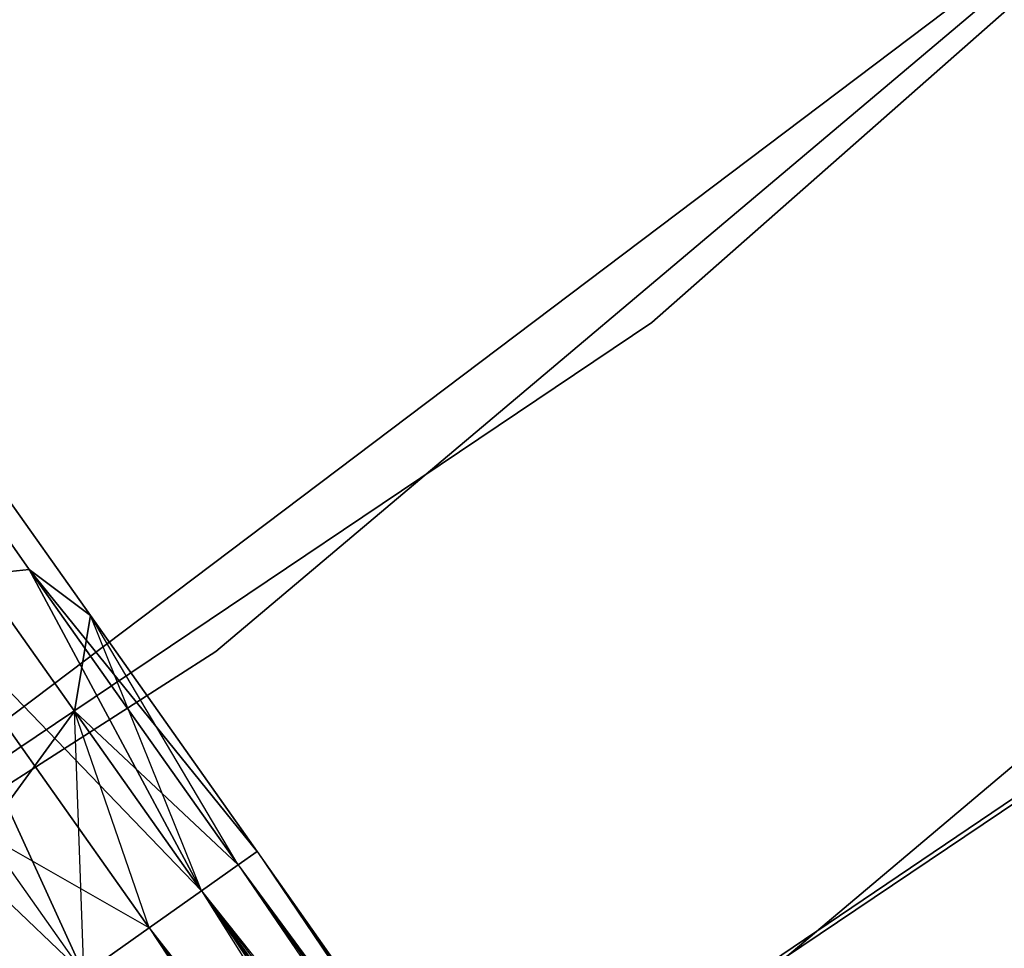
# Model space of a CAD drawing. Extents: x -91 to 91, y -91 to 262.
# Tile 199 of 256: x 36.29 to 38.74, y -50.65 to -48.34. Entities that reach past the tile are written whole.
import ezdxf

# ---------------------------------------------------------------- set-up
doc = ezdxf.new("R2010")
doc.units = 0
doc.header["$LTSCALE"] = 25.4
doc.layers.get('0').update_dxf_attribs({"linetype": 'CONTINUOUS'})

# ---------------------------------------------------------------- blocks, each defined once
blk = doc.blocks.new('ETE0_STL_1')
at = {"color": 0}
for p, q in [((37.8636, -49.0953, 159.5), (43.9479, -43.733, 159.5)), ((43.9479, -43.733, 169), (37.8636, -49.0953, 169)), ((43.9479, -43.733, 169), (37.8636, -49.0953, 169)), ((37.8636, -49.0953, 159.5), (43.9479, -43.733, 159.5)), ((42.9777, -44.6868, 330.5076), (36.7773, -49.9143, 330.5076)), ((36.7773, -49.9143, 321.0076), (42.9777, -44.6868, 321.0076)), ((36.7773, -49.9143, 321.0076), (42.9777, -44.6868, 321.0076)), ((42.9777, -44.6868, 330.5076), (36.7773, -49.9143, 330.5076)), ((37.667, -51.1219, 330.5076), (44.0175, -45.768, 330.5076)), ((44.0175, -45.768, 321.0076), (37.667, -51.1219, 321.0076)), ((37.667, -51.1219, 330.5076), (44.0175, -45.768, 330.5076)), ((44.0175, -45.768, 321.0076), (37.667, -51.1219, 321.0076)), ((40.4666, -46.9069, 328.5076), (33.9978, -51.7876, 328.5076)), ((33.9978, -51.7876, 327.5076), (40.4666, -46.9069, 327.5076)), ((33.9978, -51.7876, 327.5076), (40.4666, -46.9069, 327.5076)), ((40.4666, -46.9069, 328.5076), (33.9978, -51.7876, 328.5076)), ((35.8717, -49.086, 320.3427), (36.3127, -49.7097, 319.8322)), ((35.8717, -49.086, 320.3427), (36.3127, -49.7097, 319.8322)), ((36.3127, -49.7097, 170.183), (35.8717, -49.086, 169.6726)), ((36.3127, -49.7097, 170.183), (35.8717, -49.086, 169.6726)), ((31.1315, -53.6174, 159.5), (37.8636, -49.0953, 159.5)), ((37.8636, -49.0953, 169), (31.1315, -53.6174, 169)), ((37.8636, -49.0953, 169), (31.1315, -53.6174, 169)), ((31.1315, -53.6174, 159.5), (37.8636, -49.0953, 159.5)), ((37.8636, -49.0953, 169), (37.8636, -49.0953, 159.5)), ((37.8636, -49.0953, 169), (37.8636, -49.0953, 159.5)), ((36.1128, -49.327, 320.6786), (36.4648, -49.8249, 320.2712)), ((36.1128, -49.327, 320.6786), (36.4648, -49.8249, 320.2712)), ((36.4648, -49.8249, 169.744), (36.1128, -49.327, 169.3366)), ((36.4648, -49.8249, 169.744), (36.1128, -49.327, 169.3366)), ((36.1569, -49.6834, 320.9951), (36.4251, -50.0627, 320.6847)), ((36.1569, -49.6834, 320.9951), (36.4251, -50.0627, 320.6847)), ((36.4251, -50.0627, 169.3306), (36.1569, -49.6834, 169.0201)), ((36.4251, -50.0627, 169.3306), (36.1569, -49.6834, 169.0201)), ((36.0037, -49.7436, 319.4683), (36.3127, -49.7097, 319.8322)), ((36.0037, -49.7436, 319.4683), (36.3127, -49.7097, 319.8322)), ((36.3127, -49.7097, 170.183), (36.0037, -49.7436, 170.5469)), ((36.3127, -49.7097, 170.183), (36.0037, -49.7436, 170.5469)), ((36.3127, -49.7097, 319.8322), (36.7415, -50.5101, 319.4395)), ((36.3127, -49.7097, 319.8322), (36.7415, -50.5101, 319.4395)), ((36.3127, -49.7097, 319.8322), (36.8329, -50.4455, 319.653)), ((36.3127, -49.7097, 319.8322), (36.8329, -50.4455, 319.653)), ((36.3127, -49.7097, 319.8322), (36.88, -50.4121, 319.8871)), ((36.3127, -49.7097, 319.8322), (36.88, -50.4121, 319.8871)), ((36.3127, -49.7097, 319.8322), (36.4648, -49.8249, 320.2712)), ((36.3127, -49.7097, 319.8322), (36.4648, -49.8249, 320.2712)), ((36.7415, -50.5101, 170.5757), (36.3127, -49.7097, 170.183)), ((36.8329, -50.4455, 170.3622), (36.3127, -49.7097, 170.183)), ((36.7415, -50.5101, 170.5757), (36.3127, -49.7097, 170.183)), ((36.8329, -50.4455, 170.3622), (36.3127, -49.7097, 170.183)), ((36.88, -50.4121, 170.1281), (36.3127, -49.7097, 170.183)), ((36.88, -50.4121, 170.1281), (36.3127, -49.7097, 170.183)), ((36.4648, -49.8249, 169.744), (36.3127, -49.7097, 170.183)), ((36.4648, -49.8249, 169.744), (36.3127, -49.7097, 170.183)), ((36.0037, -49.7436, 319.4683), (36.4489, -50.717, 319.1222)), ((36.0037, -49.7436, 319.4683), (36.4489, -50.717, 319.1222)), ((36.0037, -49.7436, 319.4683), (36.6109, -50.6024, 319.2591)), ((36.0037, -49.7436, 319.4683), (36.6109, -50.6024, 319.2591)), ((36.0037, -49.7436, 319.4683), (36.7415, -50.5101, 319.4395)), ((36.0037, -49.7436, 319.4683), (36.7415, -50.5101, 319.4395)), ((36.4489, -50.717, 170.8931), (36.0037, -49.7436, 170.5469)), ((36.6109, -50.6024, 170.7561), (36.0037, -49.7436, 170.5469)), ((36.4489, -50.717, 170.8931), (36.0037, -49.7436, 170.5469)), ((36.6109, -50.6024, 170.7561), (36.0037, -49.7436, 170.5469)), ((36.7415, -50.5101, 170.5757), (36.0037, -49.7436, 170.5469)), ((36.7415, -50.5101, 170.5757), (36.0037, -49.7436, 170.5469)), ((36.4648, -49.8249, 320.2712), (36.4251, -50.0627, 320.6847)), ((36.4648, -49.8249, 320.2712), (36.4251, -50.0627, 320.6847)), ((36.4251, -50.0627, 169.3306), (36.4648, -49.8249, 169.744)), ((36.4251, -50.0627, 169.3306), (36.4648, -49.8249, 169.744)), ((36.4648, -49.8249, 320.2712), (36.88, -50.4121, 319.8871)), ((36.4648, -49.8249, 320.2712), (36.88, -50.4121, 320.1281)), ((36.4648, -49.8249, 320.2712), (36.88, -50.4121, 319.8871)), ((36.7415, -50.5101, 320.5757), (36.4648, -49.8249, 320.2712)), ((36.7415, -50.5101, 320.5757), (36.4648, -49.8249, 320.2712)), ((36.8329, -50.4455, 320.3622), (36.4648, -49.8249, 320.2712)), ((36.8329, -50.4455, 320.3622), (36.4648, -49.8249, 320.2712)), ((36.4648, -49.8249, 320.2712), (36.88, -50.4121, 320.1281)), ((36.88, -50.4121, 169.8871), (36.4648, -49.8249, 169.744)), ((36.88, -50.4121, 170.1281), (36.4648, -49.8249, 169.744)), ((36.88, -50.4121, 170.1281), (36.4648, -49.8249, 169.744)), ((36.88, -50.4121, 169.8871), (36.4648, -49.8249, 169.744)), ((36.8329, -50.4455, 169.653), (36.4648, -49.8249, 169.744)), ((36.8329, -50.4455, 169.653), (36.4648, -49.8249, 169.744)), ((36.7773, -49.9143, 330.5076), (29.9475, -54.2876, 330.5076)), ((29.9475, -54.2876, 321.0076), (36.7773, -49.9143, 321.0076)), ((29.9475, -54.2876, 321.0076), (36.7773, -49.9143, 321.0076)), ((36.7773, -49.9143, 330.5076), (29.9475, -54.2876, 330.5076)), ((35.6085, -49.9188, 319.2628), (36.4489, -50.717, 319.1222)), ((35.6085, -49.9188, 319.2628), (36.4489, -50.717, 319.1222)), ((36.4489, -50.717, 170.8931), (35.6085, -49.9188, 170.7524)), ((36.4489, -50.717, 170.8931), (35.6085, -49.9188, 170.7524)), ((36.7773, -49.9143, 321.0076), (36.7773, -49.9143, 330.5076)), ((36.7773, -49.9143, 321.0076), (36.7773, -49.9143, 330.5076)), ((36.2027, -50.3687, 320.9779), (36.4251, -50.0627, 320.6847)), ((36.2027, -50.3687, 320.9779), (36.4251, -50.0627, 320.6847)), ((36.4251, -50.0627, 169.3306), (36.2027, -50.3687, 169.0373)), ((36.4251, -50.0627, 169.3306), (36.2027, -50.3687, 169.0373)), ((36.4251, -50.0627, 320.6847), (36.7415, -50.5101, 320.5757)), ((36.4489, -50.717, 320.8931), (36.4251, -50.0627, 320.6847)), ((36.4489, -50.717, 320.8931), (36.4251, -50.0627, 320.6847)), ((36.6109, -50.6024, 320.7561), (36.4251, -50.0627, 320.6847)), ((36.6109, -50.6024, 320.7561), (36.4251, -50.0627, 320.6847)), ((36.4251, -50.0627, 320.6847), (36.7415, -50.5101, 320.5757)), ((36.8329, -50.4455, 169.653), (36.4251, -50.0627, 169.3306)), ((36.7415, -50.5101, 169.4395), (36.4251, -50.0627, 169.3306)), ((36.8329, -50.4455, 169.653), (36.4251, -50.0627, 169.3306)), ((36.7415, -50.5101, 169.4395), (36.4251, -50.0627, 169.3306)), ((36.6109, -50.6024, 169.2591), (36.4251, -50.0627, 169.3306)), ((36.6109, -50.6024, 169.2591), (36.4251, -50.0627, 169.3306)), ((32.052, -54.8172, 158.5), (38.9328, -50.1646, 158.5)), ((38.9328, -50.1646, 159.5), (32.052, -54.8172, 159.5)), ((32.052, -54.8172, 158.5), (38.9328, -50.1646, 158.5)), ((38.9328, -50.1646, 159.5), (32.052, -54.8172, 159.5)), ((38.7797, -50.283, 159.5), (31.8847, -54.9146, 159.5)), ((31.8847, -54.9146, 169), (38.7797, -50.283, 169)), ((38.7797, -50.283, 159.5), (31.8847, -54.9146, 159.5)), ((31.8847, -54.9146, 169), (38.7797, -50.283, 169)), ((36.4489, -50.717, 320.8931), (36.2027, -50.3687, 320.9779)), ((36.4489, -50.717, 320.8931), (36.2027, -50.3687, 320.9779)), ((36.6109, -50.6024, 169.2591), (36.2027, -50.3687, 169.0373)), ((36.6109, -50.6024, 169.2591), (36.2027, -50.3687, 169.0373)), ((36.4489, -50.717, 169.1222), (36.2027, -50.3687, 169.0373)), ((36.4489, -50.717, 169.1222), (36.2027, -50.3687, 169.0373)), ((36.88, -50.4121, 319.8871), (36.8329, -50.4455, 319.653)), ((36.8329, -50.4455, 320.3622), (36.88, -50.4121, 320.1281)), ((36.88, -50.4121, 319.8871), (36.8329, -50.4455, 319.653)), ((36.8329, -50.4455, 320.3622), (36.88, -50.4121, 320.1281)), ((36.8329, -50.4455, 169.653), (36.88, -50.4121, 169.8871)), ((36.88, -50.4121, 170.1281), (36.8329, -50.4455, 170.3622)), ((36.88, -50.4121, 170.1281), (36.8329, -50.4455, 170.3622)), ((36.8329, -50.4455, 169.653), (36.88, -50.4121, 169.8871)), ((36.88, -50.4121, 320.1281), (38.5963, -52.8394, 319.6635)), ((36.88, -50.4121, 319.8871), (38.5963, -52.8394, 319.6635)), ((36.88, -50.4121, 319.8871), (38.5963, -52.8394, 319.6635)), ((36.88, -50.4121, 320.1281), (38.5963, -52.8394, 319.6635)), ((36.88, -50.4121, 320.1281), (38.5902, -52.9307, 320.1334)), ((36.88, -50.4121, 320.1281), (38.5902, -52.9307, 320.1334)), ((36.88, -50.4121, 169.8871), (41.2738, -56.726, 169.653)), ((36.88, -50.4121, 169.8871), (41.2738, -56.726, 169.653)), ((36.88, -50.4121, 169.8871), (41.3209, -56.6927, 170.1281)), ((36.88, -50.4121, 169.8871), (41.3209, -56.6927, 170.1281)), ((36.88, -50.4121, 170.1281), (41.3209, -56.6927, 170.1281)), ((36.88, -50.4121, 170.1281), (41.3209, -56.6927, 170.1281)), ((36.8329, -50.4455, 319.653), (36.7415, -50.5101, 319.4395)), ((36.7415, -50.5101, 320.5757), (36.8329, -50.4455, 320.3622)), ((36.8329, -50.4455, 319.653), (36.7415, -50.5101, 319.4395)), ((36.7415, -50.5101, 320.5757), (36.8329, -50.4455, 320.3622)), ((36.7415, -50.5101, 169.4395), (36.8329, -50.4455, 169.653)), ((36.8329, -50.4455, 170.3622), (36.7415, -50.5101, 170.5757)), ((36.8329, -50.4455, 170.3622), (36.7415, -50.5101, 170.5757)), ((36.7415, -50.5101, 169.4395), (36.8329, -50.4455, 169.653)), ((36.8329, -50.4455, 319.653), (38.5963, -52.8394, 319.6635)), ((36.8329, -50.4455, 319.653), (38.5963, -52.8394, 319.6635)), ((36.8329, -50.4455, 320.3622), (38.5902, -52.9307, 320.1334)), ((36.8329, -50.4455, 320.3622), (38.5902, -52.9307, 320.1334)), ((36.8329, -50.4455, 169.653), (41.2738, -56.726, 169.653)), ((36.8329, -50.4455, 169.653), (41.2738, -56.726, 169.653)), ((36.8329, -50.4455, 170.3622), (41.3209, -56.6927, 170.1281)), ((36.8329, -50.4455, 170.3622), (41.3209, -56.6927, 170.1281)), ((36.8329, -50.4455, 170.3622), (41.1823, -56.7907, 170.5757)), ((36.8329, -50.4455, 170.3622), (41.1823, -56.7907, 170.5757)), ((36.7415, -50.5101, 319.4395), (36.6109, -50.6024, 319.2591)), ((36.6109, -50.6024, 320.7561), (36.7415, -50.5101, 320.5757)), ((36.7415, -50.5101, 319.4395), (36.6109, -50.6024, 319.2591)), ((36.6109, -50.6024, 320.7561), (36.7415, -50.5101, 320.5757)), ((36.6109, -50.6024, 169.2591), (36.7415, -50.5101, 169.4395)), ((36.7415, -50.5101, 170.5757), (36.6109, -50.6024, 170.7561)), ((36.7415, -50.5101, 170.5757), (36.6109, -50.6024, 170.7561)), ((36.6109, -50.6024, 169.2591), (36.7415, -50.5101, 169.4395)), ((36.7415, -50.5101, 319.4395), (38.4191, -52.8827, 319.2211)), ((36.7415, -50.5101, 319.4395), (38.4191, -52.8827, 319.2211)), ((36.7415, -50.5101, 319.4395), (38.5963, -52.8394, 319.6635)), ((36.7415, -50.5101, 319.4395), (38.5963, -52.8394, 319.6635)), ((36.7415, -50.5101, 320.5757), (38.5902, -52.9307, 320.1334)), ((36.7415, -50.5101, 320.5757), (38.5902, -52.9307, 320.1334)), ((36.7415, -50.5101, 320.5757), (38.4022, -53.1358, 320.5228)), ((36.7415, -50.5101, 320.5757), (38.4022, -53.1358, 320.5228)), ((36.7415, -50.5101, 169.4395), (41.0518, -56.883, 169.2591)), ((36.7415, -50.5101, 169.4395), (41.0518, -56.883, 169.2591)), ((36.7415, -50.5101, 169.4395), (41.2738, -56.726, 169.653)), ((36.7415, -50.5101, 169.4395), (41.2738, -56.726, 169.653)), ((36.7415, -50.5101, 170.5757), (41.1823, -56.7907, 170.5757)), ((36.7415, -50.5101, 170.5757), (41.1823, -56.7907, 170.5757)), ((36.6109, -50.6024, 319.2591), (36.4489, -50.717, 319.1222)), ((36.4489, -50.717, 320.8931), (36.6109, -50.6024, 320.7561)), ((36.6109, -50.6024, 319.2591), (36.4489, -50.717, 319.1222)), ((36.4489, -50.717, 320.8931), (36.6109, -50.6024, 320.7561)), ((36.4489, -50.717, 169.1222), (36.6109, -50.6024, 169.2591)), ((36.6109, -50.6024, 170.7561), (36.4489, -50.717, 170.8931)), ((36.6109, -50.6024, 170.7561), (36.4489, -50.717, 170.8931)), ((36.4489, -50.717, 169.1222), (36.6109, -50.6024, 169.2591)), ((36.6109, -50.6024, 319.2591), (38.4191, -52.8827, 319.2211)), ((36.6109, -50.6024, 319.2591), (38.4191, -52.8827, 319.2211)), ((36.6109, -50.6024, 320.7561), (38.4022, -53.1358, 320.5228)), ((36.6109, -50.6024, 320.7561), (38.4022, -53.1358, 320.5228)), ((36.6109, -50.6024, 169.2591), (41.0518, -56.883, 169.2591)), ((36.6109, -50.6024, 169.2591), (41.0518, -56.883, 169.2591)), ((36.6109, -50.6024, 170.7561), (41.1823, -56.7907, 170.5757)), ((36.6109, -50.6024, 170.7561), (41.1823, -56.7907, 170.5757)), ((36.6109, -50.6024, 170.7561), (40.8898, -56.9975, 170.8931)), ((36.6109, -50.6024, 170.7561), (40.8898, -56.9975, 170.8931))]:
    blk.add_line(p, q, dxfattribs=at)

msp = doc.modelspace()

# ---------------------------------------------------------------- block references
at = {"color": 253}
msp.add_blockref('ETE0_STL_1', (0, 0), dxfattribs=at)

doc.saveas('drawing.dxf')
